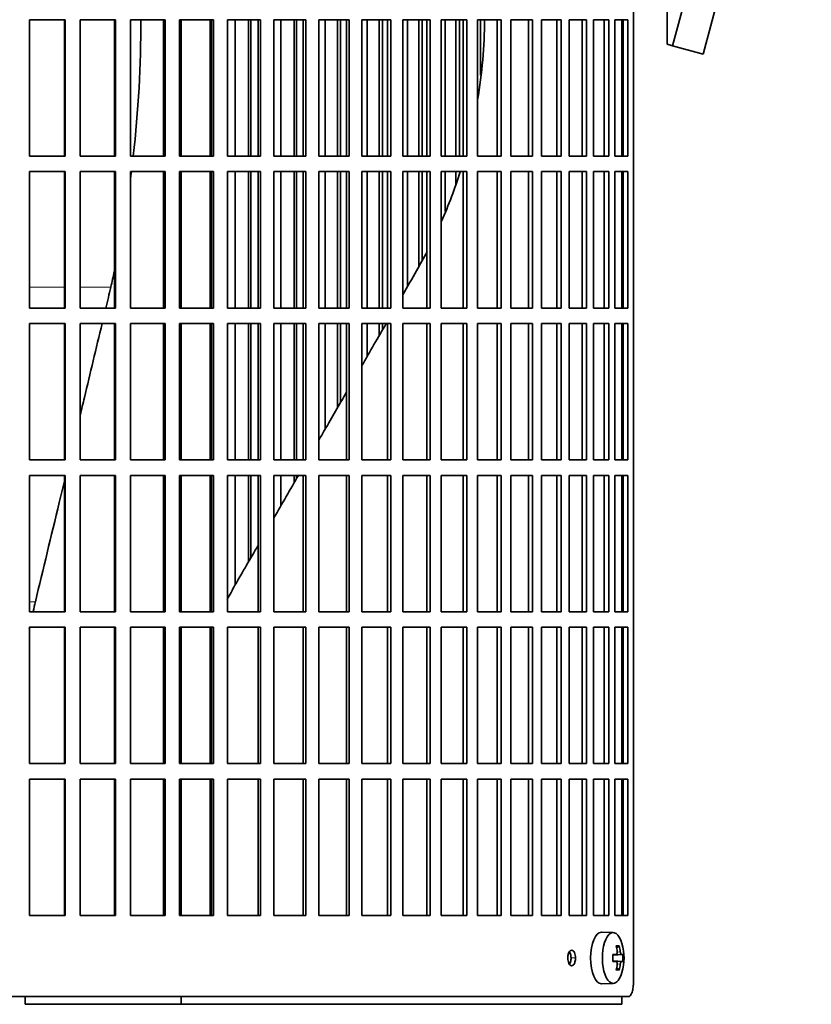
# Model space of a CAD drawing. Header units: millimetres. Extents: x 415 to 1307, y -1661 to 1549.
# Tile 13 of 19: x 1091 to 1244, y -204 to -13. Entities that reach past the tile are written whole.
import ezdxf

# ---------------------------------------------------------------- set-up
doc = ezdxf.new("R2010")
doc.units = ezdxf.units.MM
for name, color, linetype in [('M5X8_UNI7687', 7, 'Continuous'), ('VSI344-454_FILTR', 7, 'Continuous'), ('VSI344-454_SUPPO', 7, 'Continuous'), ('VSI344-454_TERMI', 7, 'Continuous')]:
    doc.layers.add(name, color=color, linetype=linetype)

# ---------------------------------------------------------------- blocks, each defined once
blk = doc.blocks.new('SE3')
at = {"layer": 'M5X8_UNI7687', "color": 7, "linetype": 'Continuous', "lineweight": 35}
for p, q in [((1205.77, -190.45), (1203.5, -190.38)), ((1206.94, -193.04), (1206.43, -193.43)), ((1205.66, -194.73), (1206.33, -194.67)), ((1207.63, -194.68), (1205.67, -194.83)), ((1206.33, -196.09), (1205.66, -196.02)), ((1207.63, -196.07), (1205.67, -195.93)), ((1206.94, -197.71), (1206.43, -197.32)), ((1203.5, -200.38), (1205.77, -200.31))]:
    blk.add_line(p, q, dxfattribs=at)
at = {"layer": 'M5X8_UNI7687', "color": 4, "linetype": 'Continuous', "lineweight": 9}
for p, q in [((1205.66, -194.73), (1206.32, -194.67)), ((1207.34, -194.67), (1205.67, -194.82)), ((1206.53, -194.22), (1207.13, -194.17)), ((1206.32, -196.09), (1205.66, -196.02)), ((1205.67, -195.93), (1207.34, -196.09)), ((1207.13, -196.58), (1206.52, -196.53))]:
    blk.add_line(p, q, dxfattribs=at)
at = {"layer": 'M5X8_UNI7687', "color": 7, "linetype": 'Continuous', "lineweight": 35}
for centre, radius, start, end in [((1197.86, -195.38), 10, 343.7273, 16.2727), ((1198.24, -195.38), 9.42, 355.7871, 4.2129)]:
    blk.add_arc(centre, radius, start, end, dxfattribs=at)
for centre, major_axis, ratio, start_param, end_param in [((1203.48, -195.38), (0, -5), 0.422618, 3.141593, 6.283185), ((1205.74, -195.38), (0, -4.93), 0.422618, 2.175256, 6.283185), ((1199.86, -198.44), (7.75, 5.06), 0.247104, 0.286808, 0.4365), ((1197.94, -195.38), (0, 10), 0.866025, 4.833518, 4.948078), ((1197.8, -195.38), (0, 10), 0.939693, 4.833518, 4.948078), ((1197.87, -195.53), (9.97, 0.79), 0.036834, 0.556003, 0.670562), ((1201.15, -195.38), (0, -9.26), 0.488139, 1.49595, 1.645642), ((1197.87, -195.53), (9.97, 0.79), 0.036834, 0.199185, 0.313745), ((1197.87, -195.22), (9.97, -0.79), 0.036834, -0.670562, -0.556003), ((1197.94, -195.38), (0, -10), 0.866025, 1.335108, 1.449667), ((1197.8, -195.38), (0, -10), 0.939693, 1.335108, 1.449667), ((1197.87, -195.22), (9.97, -0.79), 0.036834, -0.313745, -0.199185), ((1205.74, -195.38), (0, -4.93), 0.422618, 0, 0.966337), ((1199.86, -192.31), (7.75, -5.06), 0.247104, -0.4365, -0.286808), ((1203.48, -195.38), (0, -5), 0.422618, 0, 0.012961)]:
    blk.add_ellipse(centre, major_axis=major_axis, ratio=ratio, start_param=start_param, end_param=end_param, dxfattribs=at)
for points in [[(1206.32, -194.67), (1206.33, -194.67), (1206.35, -194.66), (1206.37, -194.66), (1206.4, -194.64), (1206.42, -194.63), (1206.44, -194.61), (1206.46, -194.58), (1206.48, -194.55), (1206.49, -194.52), (1206.51, -194.48), (1206.52, -194.44), (1206.53, -194.4), (1206.53, -194.36), (1206.54, -194.31), (1206.54, -194.27), (1206.54, -194.22), (1206.53, -194.19), (1206.53, -194.17)], [(1207.13, -194.17), (1207.13, -194.19), (1207.14, -194.22), (1207.15, -194.27), (1207.15, -194.31), (1207.16, -194.36), (1207.18, -194.4), (1207.19, -194.44), (1207.2, -194.48), (1207.22, -194.52), (1207.23, -194.55), (1207.25, -194.58), (1207.26, -194.61), (1207.28, -194.63), (1207.29, -194.64), (1207.31, -194.66), (1207.33, -194.66), (1207.34, -194.67), (1207.34, -194.67)], [(1206.53, -196.58), (1206.53, -196.57), (1206.54, -196.53), (1206.54, -196.48), (1206.54, -196.44), (1206.53, -196.4), (1206.53, -196.35), (1206.52, -196.31), (1206.51, -196.27), (1206.49, -196.23), (1206.48, -196.2), (1206.46, -196.17), (1206.44, -196.14), (1206.42, -196.12), (1206.4, -196.11), (1206.37, -196.1), (1206.35, -196.09), (1206.33, -196.09), (1206.32, -196.09)], [(1207.34, -196.09), (1207.34, -196.09), (1207.33, -196.09), (1207.31, -196.1), (1207.29, -196.11), (1207.28, -196.12), (1207.26, -196.14), (1207.25, -196.17), (1207.23, -196.2), (1207.22, -196.23), (1207.2, -196.27), (1207.19, -196.31), (1207.18, -196.35), (1207.16, -196.4), (1207.15, -196.44), (1207.15, -196.48), (1207.14, -196.53), (1207.13, -196.57), (1207.13, -196.58)]]:
    blk.add_open_spline(points, degree=3, dxfattribs=at)
at = {"layer": 'VSI344-454_FILTR', "color": 7, "linetype": 'Continuous', "lineweight": 35}
for p, q in [((1209.7, -199.88), (1209.7, 71.12)), ((1092.39, -13.13), (1099.34, -13.13)), ((1092.39, -39.63), (1092.39, -13.13)), ((1099.18, -39.63), (1099.18, -13.13)), ((1099.34, -39.63), (1099.34, -13.13)), ((1102.27, -13.13), (1109.12, -13.13)), ((1102.27, -39.63), (1102.27, -13.13)), ((1108.89, -39.63), (1108.89, -13.13)), ((1109.12, -39.63), (1109.12, -13.13)), ((1112, -13.13), (1118.73, -13.13)), ((1112, -39.63), (1112, -13.13)), ((1118.44, -39.63), (1118.44, -13.13)), ((1118.73, -39.63), (1118.73, -13.13)), ((1121.55, -13.13), (1128.12, -13.13)), ((1121.55, -39.63), (1121.55, -13.13)), ((1127.76, -39.63), (1127.76, -13.13)), ((1128.12, -39.63), (1128.12, -13.13)), ((1130.86, -13.13), (1137.24, -13.13)), ((1130.86, -39.63), (1130.86, -13.13)), ((1132.32, -39.63), (1132.32, -13.13)), ((1134.96, -39.63), (1134.96, -13.13)), ((1135.42, -39.63), (1135.42, -13.13)), ((1136.81, -39.63), (1136.81, -13.13)), ((1137.24, -39.63), (1137.24, -13.13)), ((1139.89, -13.13), (1146.05, -13.13)), ((1139.89, -39.63), (1139.89, -13.13)), ((1141.23, -39.63), (1141.23, -13.13)), ((1143.78, -39.63), (1143.78, -13.13)), ((1144.29, -39.63), (1144.29, -13.13)), ((1145.56, -39.63), (1145.56, -13.13)), ((1146.05, -39.63), (1146.05, -13.13)), ((1148.6, -13.13), (1154.5, -13.13)), ((1148.6, -39.63), (1148.6, -13.13)), ((1149.81, -39.63), (1149.81, -13.13)), ((1152.25, -39.63), (1152.25, -13.13)), ((1152.82, -39.63), (1152.82, -13.13)), ((1153.96, -39.63), (1153.96, -13.13)), ((1154.5, -39.63), (1154.5, -13.13)), ((1156.95, -13.13), (1162.57, -13.13)), ((1156.95, -39.63), (1156.95, -13.13)), ((1158.01, -39.63), (1158.01, -13.13)), ((1160.34, -39.63), (1160.34, -13.13)), ((1160.97, -39.63), (1160.97, -13.13)), ((1161.96, -39.63), (1161.96, -13.13)), ((1162.57, -39.63), (1162.57, -13.13)), ((1164.88, -13.13), (1170.19, -13.13)), ((1164.88, -39.63), (1164.88, -13.13)), ((1165.81, -39.63), (1165.81, -13.13)), ((1168, -39.63), (1168, -13.13)), ((1168.69, -39.63), (1168.69, -13.13)), ((1169.54, -39.63), (1169.54, -13.13)), ((1170.19, -39.63), (1170.19, -13.13)), ((1172.37, -13.13), (1177.35, -13.13)), ((1172.37, -39.63), (1172.37, -13.13)), ((1173.15, -39.63), (1173.15, -13.13)), ((1175.21, -39.63), (1175.21, -13.13)), ((1175.94, -39.63), (1175.94, -13.13)), ((1176.64, -39.63), (1176.64, -13.13)), ((1177.35, -39.63), (1177.35, -13.13)), ((1179.38, -13.13), (1184, -13.13)), ((1179.38, -39.63), (1179.38, -13.13)), ((1180.01, -23.9), (1180.01, -13.13)), ((1183.24, -39.63), (1183.24, -13.13)), ((1184, -39.63), (1184, -13.13)), ((1185.87, -13.13), (1190.11, -13.13)), ((1185.87, -39.63), (1185.87, -13.13)), ((1189.31, -39.63), (1189.31, -13.13)), ((1190.11, -39.63), (1190.11, -13.13)), ((1191.82, -13.13), (1195.65, -13.13)), ((1191.82, -39.63), (1191.82, -13.13)), ((1194.81, -39.63), (1194.81, -13.13)), ((1195.65, -39.63), (1195.65, -13.13)), ((1197.19, -13.13), (1200.6, -13.13)), ((1197.19, -39.63), (1197.19, -13.13)), ((1199.72, -39.63), (1199.72, -13.13)), ((1200.6, -39.63), (1200.6, -13.13)), ((1201.95, -13.13), (1204.92, -13.13)), ((1201.95, -39.63), (1201.95, -13.13)), ((1204.02, -39.63), (1204.02, -13.13)), ((1204.92, -39.63), (1204.92, -13.13)), ((1206.09, -13.13), (1208.61, -13.13)), ((1206.09, -39.63), (1206.09, -13.13)), ((1207.68, -39.63), (1207.68, -13.13)), ((1208.61, -39.63), (1208.61, -13.13)), ((1092.39, -39.63), (1099.34, -39.63)), ((1102.27, -39.63), (1109.12, -39.63)), ((1112, -39.63), (1118.73, -39.63)), ((1121.55, -39.63), (1128.12, -39.63)), ((1130.86, -39.63), (1137.24, -39.63)), ((1139.89, -39.63), (1146.05, -39.63)), ((1148.6, -39.63), (1154.5, -39.63)), ((1156.95, -39.63), (1162.57, -39.63)), ((1164.88, -39.63), (1170.19, -39.63)), ((1172.37, -39.63), (1177.35, -39.63)), ((1179.38, -39.63), (1184, -39.63)), ((1185.87, -39.63), (1190.11, -39.63)), ((1191.82, -39.63), (1195.65, -39.63)), ((1197.19, -39.63), (1200.6, -39.63)), ((1201.95, -39.63), (1204.92, -39.63)), ((1206.09, -39.63), (1208.61, -39.63)), ((1092.39, -42.63), (1099.34, -42.63)), ((1092.39, -69.13), (1092.39, -42.63)), ((1099.18, -69.13), (1099.18, -42.63)), ((1099.34, -69.13), (1099.34, -42.63)), ((1102.27, -42.63), (1109.12, -42.63)), ((1102.27, -69.13), (1102.27, -42.63)), ((1108.89, -69.13), (1108.89, -42.63)), ((1109.12, -69.13), (1109.12, -42.63)), ((1112, -42.63), (1118.73, -42.63)), ((1112, -69.13), (1112, -42.63)), ((1118.44, -69.13), (1118.44, -42.63)), ((1118.73, -69.13), (1118.73, -42.63)), ((1121.55, -42.63), (1128.12, -42.63)), ((1121.55, -69.13), (1121.55, -42.63)), ((1127.76, -69.13), (1127.76, -42.63)), ((1128.12, -69.13), (1128.12, -42.63)), ((1130.86, -42.63), (1137.24, -42.63)), ((1130.86, -69.13), (1130.86, -42.63)), ((1132.32, -69.13), (1132.32, -42.63)), ((1134.96, -69.13), (1134.96, -42.63)), ((1135.42, -69.13), (1135.42, -42.63)), ((1136.81, -69.13), (1136.81, -42.63)), ((1137.24, -69.13), (1137.24, -42.63)), ((1139.89, -42.63), (1146.05, -42.63)), ((1139.89, -69.13), (1139.89, -42.63)), ((1141.23, -69.13), (1141.23, -42.63)), ((1143.78, -69.13), (1143.78, -42.63)), ((1144.29, -69.13), (1144.29, -42.63)), ((1145.56, -69.13), (1145.56, -42.63)), ((1146.05, -69.13), (1146.05, -42.63)), ((1148.6, -42.63), (1154.5, -42.63)), ((1148.6, -69.13), (1148.6, -42.63)), ((1149.81, -69.13), (1149.81, -42.63)), ((1152.25, -69.13), (1152.25, -42.63)), ((1152.82, -69.13), (1152.82, -42.63)), ((1153.96, -69.13), (1153.96, -42.63)), ((1154.5, -69.13), (1154.5, -42.63)), ((1156.95, -42.63), (1162.57, -42.63)), ((1156.95, -69.13), (1156.95, -42.63)), ((1158.01, -69.13), (1158.01, -42.63)), ((1160.34, -69.13), (1160.34, -42.63)), ((1160.97, -69.13), (1160.97, -42.63)), ((1161.96, -69.13), (1161.96, -42.63)), ((1162.57, -69.13), (1162.57, -42.63)), ((1164.88, -42.63), (1170.19, -42.63)), ((1164.88, -69.13), (1164.88, -42.63)), ((1165.81, -64.97), (1165.81, -42.63)), ((1168, -61.08), (1168, -42.63)), ((1168.69, -59.77), (1168.69, -42.63)), ((1169.54, -69.13), (1169.54, -42.63)), ((1170.19, -69.13), (1170.19, -42.63)), ((1172.37, -42.63), (1177.35, -42.63)), ((1172.37, -69.13), (1172.37, -42.63)), ((1173.15, -50.37), (1173.15, -42.63)), ((1175.21, -45.06), (1175.21, -42.63)), ((1176.64, -69.13), (1176.64, -42.63)), ((1177.35, -69.13), (1177.35, -42.63)), ((1179.38, -42.63), (1184, -42.63)), ((1179.38, -69.13), (1179.38, -42.63)), ((1183.24, -69.13), (1183.24, -42.63)), ((1184, -69.13), (1184, -42.63)), ((1185.87, -42.63), (1190.11, -42.63)), ((1185.87, -69.13), (1185.87, -42.63)), ((1189.31, -69.13), (1189.31, -42.63)), ((1190.11, -69.13), (1190.11, -42.63)), ((1191.82, -42.63), (1195.65, -42.63)), ((1191.82, -69.13), (1191.82, -42.63)), ((1194.81, -69.13), (1194.81, -42.63)), ((1195.65, -69.13), (1195.65, -42.63)), ((1197.19, -42.63), (1200.6, -42.63)), ((1197.19, -69.13), (1197.19, -42.63)), ((1199.72, -69.13), (1199.72, -42.63)), ((1200.6, -69.13), (1200.6, -42.63)), ((1201.95, -42.63), (1204.92, -42.63)), ((1201.95, -69.13), (1201.95, -42.63)), ((1204.02, -69.13), (1204.02, -42.63)), ((1204.92, -69.13), (1204.92, -42.63)), ((1206.09, -42.63), (1208.61, -42.63)), ((1206.09, -69.13), (1206.09, -42.63)), ((1207.68, -69.13), (1207.68, -42.63)), ((1208.61, -69.13), (1208.61, -42.63)), ((1092.39, -69.13), (1099.34, -69.13)), ((1102.27, -69.13), (1109.12, -69.13)), ((1112, -69.13), (1118.73, -69.13)), ((1121.55, -69.13), (1128.12, -69.13)), ((1130.86, -69.13), (1137.24, -69.13)), ((1139.89, -69.13), (1146.05, -69.13)), ((1148.6, -69.13), (1154.5, -69.13)), ((1156.95, -69.13), (1162.57, -69.13)), ((1164.88, -69.13), (1170.19, -69.13)), ((1172.37, -69.13), (1177.35, -69.13)), ((1179.38, -69.13), (1184, -69.13)), ((1185.87, -69.13), (1190.11, -69.13)), ((1191.82, -69.13), (1195.65, -69.13)), ((1197.19, -69.13), (1200.6, -69.13)), ((1201.95, -69.13), (1204.92, -69.13)), ((1206.09, -69.13), (1208.61, -69.13)), ((1092.39, -72.13), (1099.34, -72.13)), ((1092.39, -98.63), (1092.39, -72.13)), ((1099.18, -98.63), (1099.18, -72.13)), ((1099.34, -98.63), (1099.34, -72.13)), ((1102.27, -72.13), (1109.12, -72.13)), ((1102.27, -98.63), (1102.27, -72.13)), ((1108.89, -98.63), (1108.89, -72.13)), ((1109.12, -98.63), (1109.12, -72.13)), ((1112, -72.13), (1118.73, -72.13)), ((1112, -98.63), (1112, -72.13)), ((1118.44, -98.63), (1118.44, -72.13)), ((1118.73, -98.63), (1118.73, -72.13)), ((1121.55, -72.13), (1128.12, -72.13)), ((1121.55, -98.63), (1121.55, -72.13)), ((1127.76, -98.63), (1127.76, -72.13)), ((1128.12, -98.63), (1128.12, -72.13)), ((1130.86, -72.13), (1137.24, -72.13)), ((1130.86, -98.63), (1130.86, -72.13)), ((1132.32, -98.63), (1132.32, -72.13)), ((1134.96, -98.63), (1134.96, -72.13)), ((1135.42, -98.63), (1135.42, -72.13)), ((1136.81, -98.63), (1136.81, -72.13)), ((1137.24, -98.63), (1137.24, -72.13)), ((1139.89, -72.13), (1146.05, -72.13)), ((1139.89, -98.63), (1139.89, -72.13)), ((1141.23, -98.63), (1141.23, -72.13)), ((1143.78, -98.63), (1143.78, -72.13)), ((1144.29, -98.63), (1144.29, -72.13)), ((1145.56, -98.63), (1145.56, -72.13)), ((1146.05, -98.63), (1146.05, -72.13)), ((1148.6, -72.13), (1154.5, -72.13)), ((1148.6, -98.63), (1148.6, -72.13)), ((1149.81, -92.69), (1149.81, -72.13)), ((1152.25, -88.45), (1152.25, -72.13)), ((1152.82, -87.46), (1152.82, -72.13)), ((1153.96, -98.63), (1153.96, -72.13)), ((1154.5, -98.63), (1154.5, -72.13)), ((1156.95, -72.13), (1162.57, -72.13)), ((1156.95, -98.63), (1156.95, -72.13)), ((1158.01, -78.47), (1158.01, -72.13)), ((1160.34, -74.44), (1160.34, -72.13)), ((1160.97, -73.35), (1160.97, -72.13)), ((1161.96, -98.63), (1161.96, -72.13)), ((1162.57, -98.63), (1162.57, -72.13)), ((1164.88, -72.13), (1170.19, -72.13)), ((1164.88, -98.63), (1164.88, -72.13)), ((1169.54, -98.63), (1169.54, -72.13)), ((1170.19, -98.63), (1170.19, -72.13)), ((1172.37, -72.13), (1177.35, -72.13)), ((1172.37, -98.63), (1172.37, -72.13)), ((1176.64, -98.63), (1176.64, -72.13)), ((1177.35, -98.63), (1177.35, -72.13)), ((1179.38, -72.13), (1184, -72.13)), ((1179.38, -98.63), (1179.38, -72.13)), ((1183.24, -98.63), (1183.24, -72.13)), ((1184, -98.63), (1184, -72.13)), ((1185.87, -72.13), (1190.11, -72.13)), ((1185.87, -98.63), (1185.87, -72.13)), ((1189.31, -98.63), (1189.31, -72.13)), ((1190.11, -98.63), (1190.11, -72.13)), ((1191.82, -72.13), (1195.65, -72.13)), ((1191.82, -98.63), (1191.82, -72.13)), ((1194.81, -98.63), (1194.81, -72.13)), ((1195.65, -98.63), (1195.65, -72.13)), ((1197.19, -72.13), (1200.6, -72.13)), ((1197.19, -98.63), (1197.19, -72.13)), ((1199.72, -98.63), (1199.72, -72.13)), ((1200.6, -98.63), (1200.6, -72.13)), ((1201.95, -72.13), (1204.92, -72.13)), ((1201.95, -98.63), (1201.95, -72.13)), ((1204.02, -98.63), (1204.02, -72.13)), ((1204.92, -98.63), (1204.92, -72.13)), ((1206.09, -72.13), (1208.61, -72.13)), ((1206.09, -98.63), (1206.09, -72.13)), ((1207.68, -98.63), (1207.68, -72.13)), ((1208.61, -98.63), (1208.61, -72.13)), ((1092.39, -98.63), (1099.34, -98.63)), ((1102.27, -98.63), (1109.12, -98.63)), ((1112, -98.63), (1118.73, -98.63)), ((1121.55, -98.63), (1128.12, -98.63)), ((1130.86, -98.63), (1137.24, -98.63)), ((1139.89, -98.63), (1146.05, -98.63)), ((1148.6, -98.63), (1154.5, -98.63)), ((1156.95, -98.63), (1162.57, -98.63)), ((1164.88, -98.63), (1170.19, -98.63)), ((1172.37, -98.63), (1177.35, -98.63)), ((1179.38, -98.63), (1184, -98.63)), ((1185.87, -98.63), (1190.11, -98.63)), ((1191.82, -98.63), (1195.65, -98.63)), ((1197.19, -98.63), (1200.6, -98.63)), ((1201.95, -98.63), (1204.92, -98.63)), ((1206.09, -98.63), (1208.61, -98.63)), ((1092.39, -101.63), (1099.34, -101.63)), ((1092.39, -128.13), (1092.39, -101.63)), ((1099.18, -128.13), (1099.18, -101.63)), ((1099.34, -128.13), (1099.34, -101.63)), ((1102.27, -101.63), (1109.12, -101.63)), ((1102.27, -128.13), (1102.27, -101.63)), ((1108.89, -128.13), (1108.89, -101.63)), ((1109.12, -128.13), (1109.12, -101.63)), ((1112, -101.63), (1118.73, -101.63)), ((1112, -128.13), (1112, -101.63)), ((1118.44, -128.13), (1118.44, -101.63)), ((1118.73, -128.13), (1118.73, -101.63)), ((1121.55, -101.63), (1128.12, -101.63)), ((1121.55, -128.13), (1121.55, -101.63)), ((1127.76, -128.13), (1127.76, -101.63)), ((1128.12, -128.13), (1128.12, -101.63)), ((1130.86, -101.63), (1137.24, -101.63)), ((1130.86, -128.13), (1130.86, -101.63)), ((1132.32, -122.97), (1132.32, -101.63)), ((1134.96, -118.4), (1134.96, -101.63)), ((1135.42, -117.61), (1135.42, -101.63)), ((1136.81, -128.13), (1136.81, -101.63)), ((1137.24, -128.13), (1137.24, -101.63)), ((1139.89, -101.63), (1146.05, -101.63)), ((1139.89, -128.13), (1139.89, -101.63)), ((1141.23, -107.54), (1141.23, -101.63)), ((1143.78, -103.13), (1143.78, -101.63)), ((1144.29, -102.24), (1144.29, -101.63)), ((1145.56, -128.13), (1145.56, -101.63)), ((1146.05, -128.13), (1146.05, -101.63)), ((1148.6, -101.63), (1154.5, -101.63)), ((1148.6, -128.13), (1148.6, -101.63)), ((1153.96, -128.13), (1153.96, -101.63)), ((1154.5, -128.13), (1154.5, -101.63)), ((1156.95, -101.63), (1162.57, -101.63)), ((1156.95, -128.13), (1156.95, -101.63)), ((1161.96, -128.13), (1161.96, -101.63)), ((1162.57, -128.13), (1162.57, -101.63)), ((1164.88, -101.63), (1170.19, -101.63)), ((1164.88, -128.13), (1164.88, -101.63)), ((1169.54, -128.13), (1169.54, -101.63)), ((1170.19, -128.13), (1170.19, -101.63)), ((1172.37, -101.63), (1177.35, -101.63)), ((1172.37, -128.13), (1172.37, -101.63)), ((1176.64, -128.13), (1176.64, -101.63)), ((1177.35, -128.13), (1177.35, -101.63)), ((1179.38, -101.63), (1184, -101.63)), ((1179.38, -128.13), (1179.38, -101.63)), ((1183.24, -128.13), (1183.24, -101.63)), ((1184, -128.13), (1184, -101.63)), ((1185.87, -101.63), (1190.11, -101.63)), ((1185.87, -128.13), (1185.87, -101.63)), ((1189.31, -128.13), (1189.31, -101.63)), ((1190.11, -128.13), (1190.11, -101.63)), ((1191.82, -101.63), (1195.65, -101.63)), ((1191.82, -128.13), (1191.82, -101.63)), ((1194.81, -128.13), (1194.81, -101.63)), ((1195.65, -128.13), (1195.65, -101.63)), ((1197.19, -101.63), (1200.6, -101.63)), ((1197.19, -128.13), (1197.19, -101.63)), ((1199.72, -128.13), (1199.72, -101.63)), ((1200.6, -128.13), (1200.6, -101.63)), ((1201.95, -101.63), (1204.92, -101.63)), ((1201.95, -128.13), (1201.95, -101.63)), ((1204.02, -128.13), (1204.02, -101.63)), ((1204.92, -128.13), (1204.92, -101.63)), ((1206.09, -101.63), (1208.61, -101.63)), ((1206.09, -128.13), (1206.09, -101.63)), ((1207.68, -128.13), (1207.68, -101.63)), ((1208.61, -128.13), (1208.61, -101.63)), ((1092.39, -128.13), (1099.34, -128.13)), ((1102.27, -128.13), (1109.12, -128.13)), ((1112, -128.13), (1118.73, -128.13)), ((1121.55, -128.13), (1128.12, -128.13)), ((1130.86, -128.13), (1137.24, -128.13)), ((1139.89, -128.13), (1146.05, -128.13)), ((1148.6, -128.13), (1154.5, -128.13)), ((1156.95, -128.13), (1162.57, -128.13)), ((1164.88, -128.13), (1170.19, -128.13)), ((1172.37, -128.13), (1177.35, -128.13)), ((1179.38, -128.13), (1184, -128.13)), ((1185.87, -128.13), (1190.11, -128.13)), ((1191.82, -128.13), (1195.65, -128.13)), ((1197.19, -128.13), (1200.6, -128.13)), ((1201.95, -128.13), (1204.92, -128.13)), ((1206.09, -128.13), (1208.61, -128.13)), ((1092.39, -131.13), (1099.34, -131.13)), ((1092.39, -157.63), (1092.39, -131.13)), ((1099.18, -157.63), (1099.18, -131.13)), ((1099.34, -157.63), (1099.34, -131.13)), ((1102.27, -131.13), (1109.12, -131.13)), ((1102.27, -157.63), (1102.27, -131.13)), ((1108.89, -157.63), (1108.89, -131.13)), ((1109.12, -157.63), (1109.12, -131.13)), ((1112, -131.13), (1118.73, -131.13)), ((1112, -157.63), (1112, -131.13)), ((1118.44, -157.63), (1118.44, -131.13)), ((1118.73, -157.63), (1118.73, -131.13)), ((1121.55, -131.13), (1128.12, -131.13)), ((1121.55, -157.63), (1121.55, -131.13)), ((1127.76, -157.63), (1127.76, -131.13)), ((1128.12, -157.63), (1128.12, -131.13)), ((1130.86, -131.13), (1137.24, -131.13)), ((1130.86, -157.63), (1130.86, -131.13)), ((1136.81, -157.63), (1136.81, -131.13)), ((1137.24, -157.63), (1137.24, -131.13)), ((1139.89, -131.13), (1146.05, -131.13)), ((1139.89, -157.63), (1139.89, -131.13)), ((1145.56, -157.63), (1145.56, -131.13)), ((1146.05, -157.63), (1146.05, -131.13)), ((1148.6, -131.13), (1154.5, -131.13)), ((1148.6, -157.63), (1148.6, -131.13)), ((1153.96, -157.63), (1153.96, -131.13)), ((1154.5, -157.63), (1154.5, -131.13)), ((1156.95, -131.13), (1162.57, -131.13)), ((1156.95, -157.63), (1156.95, -131.13)), ((1161.96, -157.63), (1161.96, -131.13)), ((1162.57, -157.63), (1162.57, -131.13)), ((1164.88, -131.13), (1170.19, -131.13)), ((1164.88, -157.63), (1164.88, -131.13)), ((1169.54, -157.63), (1169.54, -131.13)), ((1170.19, -157.63), (1170.19, -131.13)), ((1172.37, -131.13), (1177.35, -131.13)), ((1172.37, -157.63), (1172.37, -131.13)), ((1176.64, -157.63), (1176.64, -131.13)), ((1177.35, -157.63), (1177.35, -131.13)), ((1179.38, -131.13), (1184, -131.13)), ((1179.38, -157.63), (1179.38, -131.13)), ((1183.24, -157.63), (1183.24, -131.13)), ((1184, -157.63), (1184, -131.13)), ((1185.87, -131.13), (1190.11, -131.13)), ((1185.87, -157.63), (1185.87, -131.13)), ((1189.31, -157.63), (1189.31, -131.13)), ((1190.11, -157.63), (1190.11, -131.13)), ((1191.82, -131.13), (1195.65, -131.13)), ((1191.82, -157.63), (1191.82, -131.13)), ((1194.81, -157.63), (1194.81, -131.13)), ((1195.65, -157.63), (1195.65, -131.13)), ((1197.19, -131.13), (1200.6, -131.13)), ((1197.19, -157.63), (1197.19, -131.13)), ((1199.72, -157.63), (1199.72, -131.13)), ((1200.6, -157.63), (1200.6, -131.13)), ((1201.95, -131.13), (1204.92, -131.13)), ((1201.95, -157.63), (1201.95, -131.13)), ((1204.02, -157.63), (1204.02, -131.13)), ((1204.92, -157.63), (1204.92, -131.13)), ((1206.09, -131.13), (1208.61, -131.13)), ((1206.09, -157.63), (1206.09, -131.13)), ((1207.68, -157.63), (1207.68, -131.13)), ((1208.61, -157.63), (1208.61, -131.13)), ((1092.39, -157.63), (1099.34, -157.63)), ((1102.27, -157.63), (1109.12, -157.63)), ((1112, -157.63), (1118.73, -157.63)), ((1121.55, -157.63), (1128.12, -157.63)), ((1130.86, -157.63), (1137.24, -157.63)), ((1139.89, -157.63), (1146.05, -157.63)), ((1148.6, -157.63), (1154.5, -157.63)), ((1156.95, -157.63), (1162.57, -157.63)), ((1164.88, -157.63), (1170.19, -157.63)), ((1172.37, -157.63), (1177.35, -157.63)), ((1179.38, -157.63), (1184, -157.63)), ((1185.87, -157.63), (1190.11, -157.63)), ((1191.82, -157.63), (1195.65, -157.63)), ((1197.19, -157.63), (1200.6, -157.63)), ((1201.95, -157.63), (1204.92, -157.63)), ((1206.09, -157.63), (1208.61, -157.63)), ((1092.39, -160.63), (1099.34, -160.63)), ((1092.39, -187.13), (1092.39, -160.63)), ((1099.18, -187.13), (1099.18, -160.63)), ((1099.34, -187.13), (1099.34, -160.63)), ((1102.27, -160.63), (1109.12, -160.63)), ((1102.27, -187.13), (1102.27, -160.63)), ((1108.89, -187.13), (1108.89, -160.63)), ((1109.12, -187.13), (1109.12, -160.63)), ((1112, -160.63), (1118.73, -160.63)), ((1112, -187.13), (1112, -160.63)), ((1118.44, -187.13), (1118.44, -160.63)), ((1118.73, -187.13), (1118.73, -160.63)), ((1121.55, -160.63), (1128.12, -160.63)), ((1121.55, -187.13), (1121.55, -160.63)), ((1127.76, -187.13), (1127.76, -160.63)), ((1128.12, -187.13), (1128.12, -160.63)), ((1130.86, -160.63), (1137.24, -160.63)), ((1130.86, -187.13), (1130.86, -160.63)), ((1136.81, -187.13), (1136.81, -160.63)), ((1137.24, -187.13), (1137.24, -160.63)), ((1139.89, -160.63), (1146.05, -160.63)), ((1139.89, -187.13), (1139.89, -160.63)), ((1145.56, -187.13), (1145.56, -160.63)), ((1146.05, -187.13), (1146.05, -160.63)), ((1148.6, -160.63), (1154.5, -160.63)), ((1148.6, -187.13), (1148.6, -160.63)), ((1153.96, -187.13), (1153.96, -160.63)), ((1154.5, -187.13), (1154.5, -160.63)), ((1156.95, -160.63), (1162.57, -160.63)), ((1156.95, -187.13), (1156.95, -160.63)), ((1161.96, -187.13), (1161.96, -160.63)), ((1162.57, -187.13), (1162.57, -160.63)), ((1164.88, -160.63), (1170.19, -160.63)), ((1164.88, -187.13), (1164.88, -160.63)), ((1169.54, -187.13), (1169.54, -160.63)), ((1170.19, -187.13), (1170.19, -160.63)), ((1172.37, -160.63), (1177.35, -160.63)), ((1172.37, -187.13), (1172.37, -160.63)), ((1176.64, -187.13), (1176.64, -160.63)), ((1177.35, -187.13), (1177.35, -160.63)), ((1179.38, -160.63), (1184, -160.63)), ((1179.38, -187.13), (1179.38, -160.63)), ((1183.24, -187.13), (1183.24, -160.63)), ((1184, -187.13), (1184, -160.63)), ((1185.87, -160.63), (1190.11, -160.63)), ((1185.87, -187.13), (1185.87, -160.63)), ((1189.31, -187.13), (1189.31, -160.63)), ((1190.11, -187.13), (1190.11, -160.63)), ((1191.82, -160.63), (1195.65, -160.63)), ((1191.82, -187.13), (1191.82, -160.63)), ((1194.81, -187.13), (1194.81, -160.63)), ((1195.65, -187.13), (1195.65, -160.63)), ((1197.19, -160.63), (1200.6, -160.63)), ((1197.19, -187.13), (1197.19, -160.63)), ((1199.72, -187.13), (1199.72, -160.63)), ((1200.6, -187.13), (1200.6, -160.63)), ((1201.95, -160.63), (1204.92, -160.63)), ((1201.95, -187.13), (1201.95, -160.63)), ((1204.02, -187.13), (1204.02, -160.63)), ((1204.92, -187.13), (1204.92, -160.63)), ((1206.09, -160.63), (1208.61, -160.63)), ((1206.09, -187.13), (1206.09, -160.63)), ((1207.68, -187.13), (1207.68, -160.63)), ((1208.61, -187.13), (1208.61, -160.63)), ((1092.39, -187.13), (1099.34, -187.13)), ((1102.27, -187.13), (1109.12, -187.13)), ((1112, -187.13), (1118.73, -187.13)), ((1121.55, -187.13), (1128.12, -187.13)), ((1130.86, -187.13), (1137.24, -187.13)), ((1139.89, -187.13), (1146.05, -187.13)), ((1148.6, -187.13), (1154.5, -187.13)), ((1156.95, -187.13), (1162.57, -187.13)), ((1164.88, -187.13), (1170.19, -187.13)), ((1172.37, -187.13), (1177.35, -187.13)), ((1179.38, -187.13), (1184, -187.13)), ((1185.87, -187.13), (1190.11, -187.13)), ((1191.82, -187.13), (1195.65, -187.13)), ((1197.19, -187.13), (1200.6, -187.13)), ((1201.95, -187.13), (1204.92, -187.13)), ((1206.09, -187.13), (1208.61, -187.13)), ((929.92, -202.88), (1208.73, -202.88))]:
    blk.add_line(p, q, dxfattribs=at)
at = {"layer": 'VSI344-454_FILTR', "color": 4, "linetype": 'Continuous', "lineweight": 9}
blk.add_line((1198.44, -195.38), (1197.57, -195.38), dxfattribs=at)
at = {"layer": 'VSI344-454_FILTR', "color": 7, "linetype": 'Continuous', "lineweight": 35}
for points, knots in [([(1196.94, -195.38), (1196.94, -195.24), (1196.95, -194.98), (1197.04, -194.61), (1197.18, -194.24), (1197.41, -193.95), (1197.7, -193.84), (1197.99, -193.96), (1198.24, -194.29), (1198.41, -194.79), (1198.43, -195.18), (1198.44, -195.38)], [0, 0, 0, 0, 0.084454, 0.168831, 0.25477, 0.378375, 0.501304, 0.626685, 0.750981, 0.875806, 1, 1, 1, 1]), ([(1197.57, -195.38), (1197.57, -195.24), (1197.56, -194.98), (1197.48, -194.62), (1197.38, -194.35), (1197.3, -194.21), (1197.27, -194.16)], [0, 0, 0, 0, 0.0839215, 0.1651632, 0.2496847, 0.3008002, 0.3008002, 0.3008002, 0.3008002]), ([(1198.44, -195.38), (1198.43, -195.51), (1198.43, -195.77), (1198.34, -196.14), (1198.21, -196.51), (1197.98, -196.8), (1197.69, -196.91), (1197.4, -196.8), (1197.15, -196.46), (1196.97, -195.96), (1196.95, -195.57), (1196.94, -195.38)], [0, 0, 0, 0, 0.084454, 0.168831, 0.25477, 0.378375, 0.501304, 0.626685, 0.750981, 0.875806, 1, 1, 1, 1]), ([(1197.27, -196.59), (1197.3, -196.55), (1197.38, -196.41), (1197.48, -196.14), (1197.56, -195.77), (1197.57, -195.51), (1197.57, -195.38)], [0.6999614, 0.6999614, 0.6999614, 0.6999614, 0.7454545, 0.8313176, 0.915596, 1, 1, 1, 1]), ([(1208.73, -202.88), (1208.75, -202.87), (1208.79, -202.87), (1208.85, -202.86), (1208.9, -202.84), (1208.95, -202.8), (1209.01, -202.76), (1209.06, -202.71), (1209.15, -202.6), (1209.28, -202.39), (1209.43, -202.01), (1209.55, -201.56), (1209.62, -201.12), (1209.66, -200.75), (1209.69, -200.46), (1209.7, -200.17), (1209.7, -199.97), (1209.7, -199.88)], [0, 0, 0, 0, 0.036074, 0.071835, 0.107394, 0.142867, 0.178369, 0.214015, 0.24992, 0.375515, 0.499618, 0.623903, 0.749864, 0.812552, 0.874725, 0.937001, 1, 1, 1, 1])]:
    blk.add_open_spline(points, degree=3, knots=knots, dxfattribs=at)
at = {"layer": 'VSI344-454_SUPPO', "color": 7, "linetype": 'Continuous', "lineweight": 35}
for p, q in [((1121.89, -39.63), (1121.89, -13.13)), ((1127.49, -39.63), (1127.49, -13.13)), ((1207.42, -39.63), (1207.42, -13.13)), ((1121.89, -69.13), (1121.89, -42.63)), ((1127.49, -69.13), (1127.49, -42.63)), ((1207.42, -69.13), (1207.42, -42.63)), ((1121.89, -98.63), (1121.89, -72.13)), ((1127.49, -98.63), (1127.49, -72.13)), ((1207.42, -98.63), (1207.42, -72.13)), ((1121.89, -128.13), (1121.89, -101.63)), ((1127.49, -128.13), (1127.49, -101.63)), ((1207.42, -128.13), (1207.42, -101.63)), ((1121.89, -157.63), (1121.89, -131.13)), ((1127.49, -157.63), (1127.49, -131.13)), ((1207.42, -157.63), (1207.42, -131.13)), ((1121.89, -187.13), (1121.89, -160.63)), ((1127.49, -187.13), (1127.49, -160.63)), ((1207.42, -187.13), (1207.42, -160.63)), ((1091.59, -202.88), (1091.59, -204.38)), ((1121.89, -204.38), (1091.59, -204.38)), ((1121.89, -204.38), (1121.89, -202.88)), ((1121.89, -204.38), (1207.42, -204.38)), ((1207.42, -204.38), (1207.42, -202.88))]:
    blk.add_line(p, q, dxfattribs=at)
at = {"layer": 'VSI344-454_SUPPO', "color": 4, "linetype": 'Continuous', "lineweight": 9}
for p, q in [((1092.39, -65.07), (1099.18, -65.07)), ((1102.27, -65.07), (1108.21, -65.07)), ((1093.56, -126.17), (1092.39, -126.17))]:
    blk.add_line(p, q, dxfattribs=at)
at = {"layer": 'VSI344-454_SUPPO', "color": 7, "linetype": 'Continuous', "lineweight": 35}
for centre, radius, start, end in [((882.58, -13.45), 231.46, 353.5074, 0.0812), ((1081.01, -12.3), 99.78, 350.5352, 359.5249), ((882.58, -13.45), 231.46, 352.4317, 352.7524), ((1081.01, -12.3), 99.78, 336.3801, 342.2865), ((1081.01, -12.3), 99.78, 330.1968, 332.6243), ((882.58, -13.45), 231.46, 347.1147, 347.9051), ((1244.68, -187.35), 129.49, 150.1961, 151.5865), ((1354.54, -186.09), 267.78, 167.0688, 167.4898), ((1354.54, -186.09), 267.78, 168.1432, 168.245), ((1244.68, -187.35), 129.49, 154.5698, 154.8253)]:
    blk.add_arc(centre, radius, start, end, dxfattribs=at)
for points in [[(1164.88, -66.57), (1165.78, -65.01), (1166.68, -63.45), (1167.59, -61.89)], [(1107.24, -69.13), (1107.56, -67.78), (1107.89, -66.43), (1108.21, -65.07)], [(1156.95, -80.32), (1158.52, -77.6), (1160.09, -74.87), (1161.68, -72.13)], [(1139.89, -109.86), (1141.47, -107.12), (1143.06, -104.38), (1144.65, -101.63)], [(1132.31, -122.99), (1133.81, -120.4), (1135.31, -117.8), (1136.81, -115.19)]]:
    blk.add_open_spline(points, degree=3, dxfattribs=at)
for points, knots in [([(1102.27, -89.89), (1102.53, -88.77), (1103.93, -82.95), (1105.35, -77.01), (1106.52, -72.13)], [0.6128166, 0.6128166, 0.6128166, 0.6128166, 0.6666667, 0.8922249, 0.8922249, 0.8922249, 0.8922249]), ([(1148.6, -94.77), (1148.98, -94.13), (1150.76, -91.04), (1152.54, -87.95), (1153.96, -85.49)], [0.4683212, 0.4683212, 0.4683212, 0.4683212, 0.5, 0.6197977, 0.6197977, 0.6197977, 0.6197977]), ([(1093.56, -126.17), (1095.06, -119.92), (1096.92, -112.16), (1098.85, -104.14), (1099.18, -102.75)], [0, 0, 0, 0, 0.3333333, 0.402566, 0.402566, 0.402566, 0.402566])]:
    blk.add_open_spline(points, degree=3, knots=knots, dxfattribs=at)
at = {"layer": 'VSI344-454_TERMI', "color": 7, "linetype": 'Continuous', "lineweight": 35}
for p, q in [((1216.21, -17.91), (1216.21, 66.13)), ((1238.3, 60.21), (1217.29, -18.2)), ((1244.23, 58.62), (1223.22, -19.79)), ((1217.29, -18.2), (1216.21, -17.91)), ((1223.22, -19.79), (1217.29, -18.2))]:
    blk.add_line(p, q, dxfattribs=at)

msp = doc.modelspace()

# ---------------------------------------------------------------- block references
msp.add_blockref('SE3', (0, 0))

doc.saveas('drawing.dxf')
